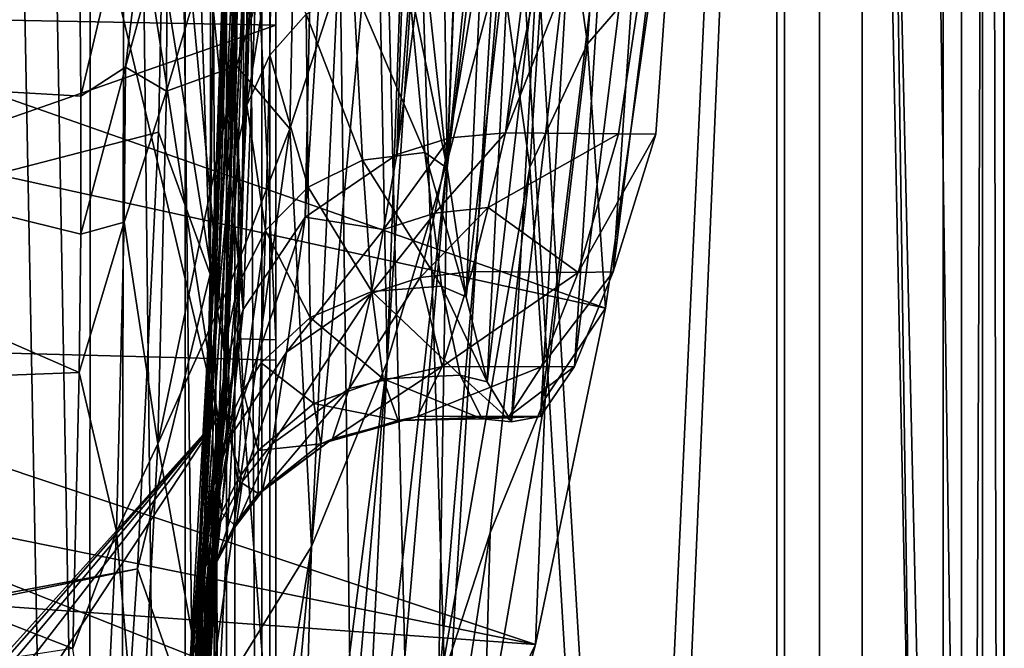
# Model space of a CAD drawing. Header units: metres. Extents: x -1004 to 0, y -708 to 0.
# Tile 61 of 99: x -69 to 0, y -440 to -395. Entities that reach past the tile are written whole.
import ezdxf

# ---------------------------------------------------------------- set-up
doc = ezdxf.new("R2010")
doc.units = ezdxf.units.M

msp = doc.modelspace()

# ---------------------------------------------------------------- linework, layer by layer
at = {"layer": 'top01'}
for points in [[(-51.296959, -64.567253, 2063.059814), (-32.904652, -648.418274, 2063.059814), (-4.296958, -31.427202, 2063.059814)], [(-4.296958, -31.427202, 163.059692), (-32.904652, -648.418274, 163.059692), (-51.296959, -64.567253, 163.059692)], [(-4.296958, -31.427202, 2063.059814), (-32.904652, -648.418274, 2063.059814), (-31.296957, -654.418274, 2063.059814)], [(-32.904652, -648.418274, 163.059692), (-4.296958, -31.427202, 163.059692), (-31.296957, -654.418274, 163.059692)], [(-4.296958, -686.418274, 2063.059814), (-4.296958, -31.427202, 2063.059814), (-31.296957, -654.418274, 2063.059814)], [(-4.296958, -31.427202, 163.059692), (-4.296958, -686.418274, 163.059692), (-31.296957, -654.418274, 163.059692)], [(-4.296958, -31.427202, 2063.059814), (-4.296958, -686.418274, 2050.057129), (-4.296958, -31.427202, 163.059692)], [(-4.296958, -686.418274, 2050.057129), (-4.296958, -686.418274, 176.057236), (-4.296958, -31.427202, 163.059692)], [(-4.296958, -31.427202, 163.059692), (-4.296958, -686.418274, 176.057236), (-4.296958, -686.418274, 163.059692)], [(-4.296958, -31.427202, 2063.059814), (-4.296958, -686.418274, 2063.059814), (-4.296958, -686.418274, 2050.057129)], [(-51.296959, -64.567253, 2063.059814), (-51.296959, -347.78183, 2037.928223), (-51.296959, -642.418274, 2063.059814)], [(-51.296959, -347.814911, 179.059677), (-51.296959, -64.567253, 163.059692), (-51.296959, -642.418274, 163.059692)], [(-51.296959, -642.418274, 2063.059814), (-43.296959, -642.418274, 2063.059814), (-51.296959, -64.567253, 2063.059814)], [(-43.296959, -642.418274, 2063.059814), (-37.296959, -644.026001, 2063.059814), (-51.296959, -64.567253, 2063.059814)], [(-51.296959, -64.567253, 2063.059814), (-37.296959, -644.026001, 2063.059814), (-32.904652, -648.418274, 2063.059814)], [(-51.296959, -64.567253, 163.059692), (-32.904652, -648.418274, 163.059692), (-37.296959, -644.026001, 163.059692)], [(-37.296959, -644.026001, 163.059692), (-43.296959, -642.418274, 163.059692), (-51.296959, -64.567253, 163.059692)], [(-43.296959, -642.418274, 163.059692), (-51.296959, -642.418274, 163.059692), (-51.296959, -64.567253, 163.059692)], [(-53.598221, -415.729309, 1607.211182), (-63.970272, -143.144623, 1606.939331), (-78.48407, -166.14267, 1606.55957)], [(-44.190613, -174.690308, 1607.45752), (-63.970272, -143.144623, 1606.939331), (-53.598221, -415.729309, 1607.211182)], [(-78.48407, -166.14267, 1606.55957), (-91.46991, -190.642548, 1606.219482), (-54.826065, -419.461243, 1607.179077)], [(-53.598221, -415.729309, 1607.211182), (-78.48407, -166.14267, 1606.55957), (-54.826065, -419.461243, 1607.179077)], [(-49.239681, -409.232697, 1607.325317), (-44.190613, -174.690308, 1607.45752), (-53.598221, -415.729309, 1607.211182)], [(-36.341969, -206.709747, 1607.663086), (-44.190613, -174.690308, 1607.45752), (-49.239681, -409.232697, 1607.325317)], [(-91.46991, -190.642548, 1606.219482), (-103.814522, -219.351303, 1605.89624), (-55.368595, -423.352661, 1607.164795)], [(-54.826065, -419.461243, 1607.179077), (-91.46991, -190.642548, 1606.219482), (-55.368595, -423.352661, 1607.164795)], [(-42.792099, -404.813385, 1607.494141), (-36.341969, -206.709747, 1607.663086), (-49.239681, -409.232697, 1607.325317)], [(-42.792099, -404.813385, 1607.494141), (-30.065176, -239.074982, 1607.827515), (-36.341969, -206.709747, 1607.663086)], [(-55.368595, -423.352661, 1607.164795), (-103.814522, -219.351303, 1605.89624), (-103.745293, -477.099335, 1605.898071)], [(-25.518902, -271.727936, 1607.946533), (-30.065176, -239.074982, 1607.827515), (-42.792099, -404.813385, 1607.494141)], [(-39.043217, -403.647217, 1607.592407), (-25.518902, -271.727936, 1607.946533), (-42.792099, -404.813385, 1607.494141)], [(-22.701708, -304.575775, 1608.020264), (-25.518902, -271.727936, 1607.946533), (-39.043217, -403.647217, 1607.592407)], [(-35.134956, -403.276001, 1607.694702), (-22.701708, -304.575775, 1608.020264), (-39.043217, -403.647217, 1607.592407)], [(-21.593981, -337.52597, 1608.049316), (-22.701708, -304.575775, 1608.020264), (-35.134956, -403.276001, 1607.694702)], [(-53.683643, -409.614563, 2033.99585), (-53.084469, -334.034943, 2034.000854), (-54.394524, -396.332794, 2014.016968)], [(-54.394524, -396.332794, 2014.016968), (-53.084469, -334.034943, 2034.000854), (-53.878826, -362.366486, 2014.012207)], [(-52.978344, -382.874573, 2036.489624), (-53.084469, -334.034943, 2034.000854), (-53.683643, -409.614563, 2033.99585)], [(-24.654493, -391.579956, 663.967346), (-250.681519, -337.464691, 658.048645), (-28.080278, -415.631287, 663.877686)], [(-250.681519, -337.464691, 658.048645), (-250.153427, -366.851563, 658.0625), (-28.080278, -415.631287, 663.877686)], [(-22.210743, -370.493347, 1608.033081), (-21.593981, -337.52597, 1608.049316), (-35.134956, -403.276001, 1607.694702)], [(-54.022221, -344.225891, 1982.432617), (-54.845196, -395.980194, 1960.394531), (-54.413174, -374.936035, 1980.22644)], [(-54.022221, -344.225891, 1982.432617), (-54.008827, -366.840302, 1963.335693), (-54.845196, -395.980194, 1960.394531)], [(-53.120525, -347.37262, 1936.438477), (-54.558384, -406.558502, 1919.339844), (-53.494507, -360.011078, 1945.678223)], [(-53.120525, -347.37262, 1936.438477), (-53.077728, -368.811005, 1912.251709), (-54.558384, -406.558502, 1919.339844)], [(-51.296959, -347.78183, 2037.928223), (-51.296959, -382.927338, 2036.783203), (-51.296959, -642.418274, 2063.059814)], [(-51.296959, -371.833099, 179.980698), (-51.296959, -347.814911, 179.059677), (-51.296959, -642.418274, 163.059692)], [(-54.576378, -384.671692, 1996.906616), (-54.116234, -352.347656, 1998.143433), (-55.364548, -405.632751, 1978.008179)], [(-54.116234, -352.347656, 1998.143433), (-54.413174, -374.936035, 1980.22644), (-55.364548, -405.632751, 1978.008179)], [(-54.558384, -406.558502, 1919.339844), (-54.191422, -387.674866, 1942.245483), (-53.494507, -360.011078, 1945.678223)], [(-53.878826, -362.366486, 2014.012207), (-54.576378, -384.671692, 1996.906616), (-55.625462, -416.981842, 1995.665649)], [(-54.394524, -396.332794, 2014.016968), (-53.878826, -362.366486, 2014.012207), (-55.625462, -416.981842, 1995.665649)], [(-39.224934, -405.30661, 1096.572388), (-43.450706, -419.419067, 1204.033936), (-39.872833, -363.960022, 1152.721313)], [(-43.450706, -419.419067, 1204.033936), (-41.848469, -373.134399, 1206.420532), (-39.872833, -363.960022, 1152.721313)], [(-38.275589, -380.234131, 1097.734253), (-39.224934, -405.30661, 1096.572388), (-39.872833, -363.960022, 1152.721313)], [(-28.080278, -415.631287, 663.877686), (-250.153427, -366.851563, 658.0625), (-33.0121, -439.318085, 663.748535)], [(-250.153427, -366.851563, 658.0625), (-246.015594, -396.058105, 658.170837), (-33.0121, -439.318085, 663.748535)], [(-54.008827, -366.840302, 1963.335693), (-55.395351, -415.318268, 1938.793091), (-54.845196, -395.980194, 1960.394531)], [(-54.008827, -366.840302, 1963.335693), (-54.191422, -387.674866, 1942.245483), (-55.395351, -415.318268, 1938.793091)], [(-53.077728, -368.811005, 1912.251709), (-55.089172, -423.338898, 1894.810547), (-54.558384, -406.558502, 1919.339844)], [(-53.077728, -368.811005, 1912.251709), (-53.369854, -387.707703, 1886.037109), (-55.089172, -423.338898, 1894.810547)], [(-22.210743, -370.493347, 1608.033081), (-35.134956, -403.276001, 1607.694702), (-27.158976, -403.355652, 1607.903564)], [(-25.256037, -379.28717, 1637.34668), (-22.210743, -370.493347, 1608.033081), (-27.535446, -413.083191, 1637.824219)], [(-22.210743, -370.493347, 1608.033081), (-24.5522, -403.381683, 1607.971802), (-27.535446, -413.083191, 1637.824219)], [(-24.5522, -403.381683, 1607.971802), (-22.210743, -370.493347, 1608.033081), (-27.158976, -403.355652, 1607.903564)], [(-51.296959, -371.833099, 179.980698), (-51.296959, -395.709442, 182.743942), (-117.318771, -394.479675, 189.55072)], [(-51.296959, -642.418274, 163.059692), (-51.296959, -395.709442, 182.743942), (-51.296959, -371.833099, 179.980698)], [(-27.664858, -371.88562, 772.372131), (-29.354597, -397.006714, 771.981445), (-31.737183, -379.86911, 880.720825)], [(-24.654493, -391.579956, 663.967346), (-29.354597, -397.006714, 771.981445), (-27.664858, -371.88562, 772.372131)], [(-120.662094, -372.930634, 1556.60083), (-65.201874, -381.235168, 1524.44812), (-116.697227, -397.681244, 1553.763672)], [(-41.848469, -373.134399, 1206.420532), (-43.450706, -419.419067, 1204.033936), (-44.159584, -382.685028, 1259.93103)], [(-55.364548, -405.632751, 1978.008179), (-54.413174, -374.936035, 1980.22644), (-56.214386, -425.097961, 1957.436768)], [(-54.413174, -374.936035, 1980.22644), (-54.845196, -395.980194, 1960.394531), (-56.214386, -425.097961, 1957.436768)], [(-65.024902, -400.696899, 1523.83252), (-65.201874, -381.235168, 1524.44812), (-59.07732, -375.484955, 1473.722778)], [(-59.07732, -375.484955, 1473.722778), (-61.895187, -398.656494, 1498.616821), (-65.024902, -400.696899, 1523.83252)], [(-58.954983, -387.929352, 1473.069214), (-61.895187, -398.656494, 1498.616821), (-59.07732, -375.484955, 1473.722778)], [(-39.234322, -405.782379, 1823.67981), (-40.543472, -393.718384, 1852.781738), (-38.02055, -375.142914, 1819.084473)], [(-39.234322, -405.782379, 1823.67981), (-38.02055, -375.142914, 1819.084473), (-36.438461, -382.648682, 1789.505615)], [(-27.535446, -413.083191, 1637.824219), (-30.269205, -419.734558, 1668.523804), (-25.256037, -379.28717, 1637.34668)], [(-30.269205, -419.734558, 1668.523804), (-28.078123, -385.429901, 1667.399902), (-25.256037, -379.28717, 1637.34668)], [(-31.737183, -379.86911, 880.720825), (-33.410133, -405.713074, 879.996338), (-35.470364, -391.091309, 988.845581)], [(-29.354597, -397.006714, 771.981445), (-33.410133, -405.713074, 879.996338), (-31.737183, -379.86911, 880.720825)], [(-35.470364, -391.091309, 988.845581), (-39.224934, -405.30661, 1096.572388), (-38.275589, -380.234131, 1097.734253)], [(-65.201874, -381.235168, 1524.44812), (-65.024902, -400.696899, 1523.83252), (-116.697227, -397.681244, 1553.763672)], [(-43.450706, -419.419067, 1204.033936), (-48.797688, -432.416351, 1311.003662), (-44.159584, -382.685028, 1259.93103)], [(-48.797688, -432.416351, 1311.003662), (-46.935871, -392.6297, 1313.208252), (-44.159584, -382.685028, 1259.93103)], [(-37.898354, -414.846375, 1793.509644), (-39.234322, -405.782379, 1823.67981), (-36.438461, -382.648682, 1789.505615)], [(-37.898354, -414.846375, 1793.509644), (-36.438461, -382.648682, 1789.505615), (-34.732151, -387.466034, 1759.263428)], [(-58.954983, -387.929352, 1473.069214), (-53.912899, -383.279083, 1420.52832), (-58.99955, -400.362091, 1472.391479)], [(-58.99955, -400.362091, 1472.391479), (-53.912899, -383.279083, 1420.52832), (-54.073803, -398.555908, 1419.680054)], [(-53.912899, -383.279083, 1420.52832), (-49.951088, -385.232544, 1367.178223), (-54.073803, -398.555908, 1419.680054)], [(-52.978344, -382.874573, 2036.489624), (-53.996235, -417.788422, 2032.920776), (-51.296959, -417.854736, 2033.39209)], [(-53.996235, -417.788422, 2032.920776), (-52.978344, -382.874573, 2036.489624), (-53.683643, -409.614563, 2033.99585)], [(-52.978344, -382.874573, 2036.489624), (-51.296959, -417.854736, 2033.39209), (-51.296959, -382.927338, 2036.783203)], [(-51.296959, -642.418274, 2063.059814), (-51.296959, -382.927338, 2036.783203), (-51.296959, -417.854736, 2033.39209)], [(-54.576378, -384.671692, 1996.906616), (-56.876045, -436.306244, 1975.778687), (-55.625462, -416.981842, 1995.665649)], [(-55.364548, -405.632751, 1978.008179), (-56.876045, -436.306244, 1975.778687), (-54.576378, -384.671692, 1996.906616)], [(-54.073803, -398.555908, 1419.680054), (-49.951088, -385.232544, 1367.178223), (-50.328178, -402.996765, 1366.192261)], [(-49.951088, -385.232544, 1367.178223), (-46.935871, -392.6297, 1313.208252), (-50.328178, -402.996765, 1366.192261)], [(-30.602352, -388.863495, 1697.924194), (-28.078123, -385.429901, 1667.399902), (-32.666931, -423.266296, 1699.76416)], [(-28.078123, -385.429901, 1667.399902), (-30.269205, -419.734558, 1668.523804), (-32.666931, -423.266296, 1699.76416)], [(-53.369854, -387.707703, 1886.037109), (-52.898693, -385.724579, 1883.682495), (-53.346333, -401.332581, 1855.598999)], [(-53.346333, -401.332581, 1855.598999), (-52.898693, -385.724579, 1883.682495), (-51.619835, -390.541656, 1869.793213)], [(-36.42403, -420.814331, 1762.584106), (-37.898354, -414.846375, 1793.509644), (-34.732151, -387.466034, 1759.263428)], [(-36.42403, -420.814331, 1762.584106), (-34.732151, -387.466034, 1759.263428), (-32.809715, -389.544891, 1728.640747)], [(-61.895187, -398.656494, 1498.616821), (-58.954983, -387.929352, 1473.069214), (-58.99955, -400.362091, 1472.391479)], [(-53.369854, -387.707703, 1886.037109), (-55.746803, -437.88324, 1868.86084), (-55.089172, -423.338898, 1894.810547)], [(-53.369854, -387.707703, 1886.037109), (-53.931732, -403.874329, 1858.069702), (-55.746803, -437.88324, 1868.86084)], [(-55.395351, -415.318268, 1938.793091), (-54.191422, -387.674866, 1942.245483), (-54.558384, -406.558502, 1919.339844)], [(-53.931732, -403.874329, 1858.069702), (-53.369854, -387.707703, 1886.037109), (-53.346333, -401.332581, 1855.598999)], [(-32.666931, -423.266296, 1699.76416), (-34.706398, -423.629272, 1731.22644), (-30.602352, -388.863495, 1697.924194)], [(-34.706398, -423.629272, 1731.22644), (-32.809715, -389.544891, 1728.640747), (-30.602352, -388.863495, 1697.924194)], [(-34.706398, -423.629272, 1731.22644), (-36.42403, -420.814331, 1762.584106), (-32.809715, -389.544891, 1728.640747)], [(-53.346333, -401.332581, 1855.598999), (-51.619835, -390.541656, 1869.793213), (-51.724243, -397.826569, 1855.625122)], [(-51.724243, -397.826569, 1855.625122), (-51.619835, -390.541656, 1869.793213), (-49.174011, -394.925812, 1855.651978)], [(-35.470364, -391.091309, 988.845581), (-33.410133, -405.713074, 879.996338), (-39.85041, -442.635651, 986.8078)], [(-39.224934, -405.30661, 1096.572388), (-35.470364, -391.091309, 988.845581), (-39.85041, -442.635651, 986.8078)], [(-24.654493, -391.579956, 663.967346), (-28.080278, -415.631287, 663.877686), (-29.354597, -397.006714, 771.981445)], [(-41.973286, -392.297394, 1855.706177), (-40.820908, -404.667664, 1826.59668), (-45.837746, -392.98056, 1855.678955)], [(-40.543472, -393.718384, 1852.781738), (-39.234322, -405.782379, 1823.67981), (-41.973286, -392.297394, 1855.706177)], [(-39.234322, -405.782379, 1823.67981), (-40.820908, -404.667664, 1826.59668), (-41.973286, -392.297394, 1855.706177)], [(-46.935871, -392.6297, 1313.208252), (-48.797688, -432.416351, 1311.003662), (-50.328178, -402.996765, 1366.192261)], [(-45.837746, -392.98056, 1855.678955), (-45.194965, -405.217896, 1826.491821), (-49.174011, -394.925812, 1855.651978)], [(-40.820908, -404.667664, 1826.59668), (-45.194965, -405.217896, 1826.491821), (-45.837746, -392.98056, 1855.678955)], [(-117.318771, -394.479675, 189.55072), (-51.296959, -395.709442, 182.743942), (-114.047913, -417.640411, 193.665176)], [(-49.033623, -407.12146, 1826.387451), (-51.724243, -397.826569, 1855.625122), (-49.174011, -394.925812, 1855.651978)], [(-49.174011, -394.925812, 1855.651978), (-45.194965, -405.217896, 1826.491821), (-49.033623, -407.12146, 1826.387451)], [(-51.296959, -395.709442, 182.743942), (-51.296959, -419.300171, 187.347092), (-114.047913, -417.640411, 193.665176)], [(-51.296959, -419.300171, 187.347092), (-51.296959, -395.709442, 182.743942), (-51.296959, -642.418274, 163.059692)], [(-33.0121, -439.318085, 663.748535), (-246.015594, -396.058105, 658.170837), (-238.304779, -424.597931, 658.372742)], [(-55.528625, -430.284546, 2014.027222), (-54.394524, -396.332794, 2014.016968), (-57.263157, -449.267853, 1994.420654)], [(-54.394524, -396.332794, 2014.016968), (-55.625462, -416.981842, 1995.665649), (-57.263157, -449.267853, 1994.420654)], [(-56.214386, -425.097961, 1957.436768), (-54.845196, -395.980194, 1960.394531), (-57.105858, -442.932373, 1935.322266)], [(-54.845196, -395.980194, 1960.394531), (-55.395351, -415.318268, 1938.793091), (-57.105858, -442.932373, 1935.322266)], [(-55.528625, -430.284546, 2014.027222), (-53.683643, -409.614563, 2033.99585), (-54.394524, -396.332794, 2014.016968)], [(-29.354597, -397.006714, 771.981445), (-32.345535, -421.996765, 771.554626), (-33.410133, -405.713074, 879.996338)], [(-28.080278, -415.631287, 663.877686), (-32.345535, -421.996765, 771.554626), (-29.354597, -397.006714, 771.981445)], [(-116.697227, -397.681244, 1553.763672), (-65.024902, -400.696899, 1523.83252), (-65.045509, -410.426819, 1523.481567)], [(-65.045509, -410.426819, 1523.481567), (-65.143959, -420.155243, 1523.105347), (-116.697227, -397.681244, 1553.763672)], [(-65.143959, -420.155243, 1523.105347), (-111.021355, -421.900513, 1549.50769), (-116.697227, -397.681244, 1553.763672)], [(-52.019268, -410.172668, 1826.285034), (-53.346333, -401.332581, 1855.598999), (-51.724243, -397.826569, 1855.625122)], [(-52.019268, -410.172668, 1826.285034), (-51.724243, -397.826569, 1855.625122), (-49.033623, -407.12146, 1826.387451)], [(-61.895187, -398.656494, 1498.616821), (-65.045509, -410.426819, 1523.481567), (-65.024902, -400.696899, 1523.83252)], [(-61.978436, -409.576202, 1498.042114), (-65.045509, -410.426819, 1523.481567), (-61.895187, -398.656494, 1498.616821)], [(-58.99955, -400.362091, 1472.391479), (-61.978436, -409.576202, 1498.042114), (-61.895187, -398.656494, 1498.616821)], [(-54.500084, -413.830566, 1418.811768), (-59.605865, -425.194305, 1470.973511), (-54.073803, -398.555908, 1419.680054)], [(-54.073803, -398.555908, 1419.680054), (-59.605865, -425.194305, 1470.973511), (-58.99955, -400.362091, 1472.391479)], [(-50.328178, -402.996765, 1366.192261), (-54.500084, -413.830566, 1418.811768), (-54.073803, -398.555908, 1419.680054)], [(-59.605865, -425.194305, 1470.973511), (-61.978436, -409.576202, 1498.042114), (-58.99955, -400.362091, 1472.391479)], [(-53.94685, -413.970093, 1826.18689), (-53.346333, -401.332581, 1855.598999), (-52.019268, -410.172668, 1826.285034)], [(-53.931732, -403.874329, 1858.069702), (-53.346333, -401.332581, 1855.598999), (-53.94685, -413.970093, 1826.18689)], [(-48.797688, -432.416351, 1311.003662), (-56.169308, -444.354797, 1417.02771), (-50.328178, -402.996765, 1366.192261)], [(-56.169308, -444.354797, 1417.02771), (-54.500084, -413.830566, 1418.811768), (-50.328178, -402.996765, 1366.192261)], [(-36.341904, -408.54895, 1622.768311), (-35.134956, -403.276001, 1607.694702), (-40.114876, -408.936737, 1622.696655)], [(-40.114876, -408.936737, 1622.696655), (-35.134956, -403.276001, 1607.694702), (-39.043217, -403.647217, 1607.592407)], [(-27.158976, -403.355652, 1607.903564), (-35.134956, -403.276001, 1607.694702), (-36.341904, -408.54895, 1622.768311)], [(-30.020039, -413.124054, 1638.183472), (-27.158976, -403.355652, 1607.903564), (-36.341904, -408.54895, 1622.768311)], [(-24.5522, -403.381683, 1607.971802), (-27.158976, -403.355652, 1607.903564), (-30.020039, -413.124054, 1638.183472)], [(-27.535446, -413.083191, 1637.824219), (-24.5522, -403.381683, 1607.971802), (-30.020039, -413.124054, 1638.183472)], [(-53.931732, -403.874329, 1858.069702), (-56.473797, -450.078217, 1841.703003), (-55.746803, -437.88324, 1868.86084)], [(-53.931732, -403.874329, 1858.069702), (-54.664848, -417.163635, 1828.629395), (-56.473797, -450.078217, 1841.703003)], [(-54.664848, -417.163635, 1828.629395), (-53.931732, -403.874329, 1858.069702), (-53.94685, -413.970093, 1826.18689)], [(-40.114876, -408.936737, 1622.696655), (-39.043217, -403.647217, 1607.592407), (-43.724419, -410.085815, 1622.628906)], [(-43.724419, -410.085815, 1622.628906), (-39.043217, -403.647217, 1607.592407), (-42.792099, -404.813385, 1607.494141)], [(-42.792099, -404.813385, 1607.494141), (-49.239681, -409.232697, 1607.325317), (-43.724419, -410.085815, 1622.628906)], [(-40.820908, -404.667664, 1826.59668), (-39.644398, -414.073151, 1796.224609), (-45.194965, -405.217896, 1826.491821)], [(-39.234322, -405.782379, 1823.67981), (-37.898354, -414.846375, 1793.509644), (-40.820908, -404.667664, 1826.59668)], [(-37.898354, -414.846375, 1793.509644), (-39.644398, -414.073151, 1796.224609), (-40.820908, -404.667664, 1826.59668)], [(-56.214386, -425.097961, 1957.436768), (-58.115974, -454.184265, 1954.463379), (-55.364548, -405.632751, 1978.008179)], [(-58.115974, -454.184265, 1954.463379), (-56.876045, -436.306244, 1975.778687), (-55.364548, -405.632751, 1978.008179)], [(-45.194965, -405.217896, 1826.491821), (-44.530632, -414.469727, 1796.10022), (-49.033623, -407.12146, 1826.387451)], [(-43.519318, -455.295013, 1094.175171), (-45.46888, -460.894989, 1147.871582), (-39.224934, -405.30661, 1096.572388)], [(-45.46888, -460.894989, 1147.871582), (-43.450706, -419.419067, 1204.033936), (-39.224934, -405.30661, 1096.572388)], [(-39.644398, -414.073151, 1796.224609), (-44.530632, -414.469727, 1796.10022), (-45.194965, -405.217896, 1826.491821)], [(-43.519318, -455.295013, 1094.175171), (-39.224934, -405.30661, 1096.572388), (-39.85041, -442.635651, 986.8078)], [(-33.410133, -405.713074, 879.996338), (-36.21677, -431.444916, 879.238159), (-39.85041, -442.635651, 986.8078)], [(-32.345535, -421.996765, 771.554626), (-36.21677, -431.444916, 879.238159), (-33.410133, -405.713074, 879.996338)], [(-54.558384, -406.558502, 1919.339844), (-55.089172, -423.338898, 1894.810547), (-58.937496, -473.234283, 1887.044434)], [(-58.937496, -473.234283, 1887.044434), (-58.021152, -459.013855, 1911.807251), (-54.558384, -406.558502, 1919.339844)], [(-58.021152, -459.013855, 1911.807251), (-55.395351, -415.318268, 1938.793091), (-54.558384, -406.558502, 1919.339844)], [(-48.887489, -416.292694, 1795.976563), (-52.019268, -410.172668, 1826.285034), (-49.033623, -407.12146, 1826.387451)], [(-49.033623, -407.12146, 1826.387451), (-44.530632, -414.469727, 1796.10022), (-48.887489, -416.292694, 1795.976563)], [(-41.130177, -413.464874, 1638.040894), (-40.114876, -408.936737, 1622.696655), (-44.600513, -414.596802, 1637.997559)], [(-44.600513, -414.596802, 1637.997559), (-40.114876, -408.936737, 1622.696655), (-43.724419, -410.085815, 1622.628906)], [(-37.493809, -413.058777, 1638.087769), (-36.341904, -408.54895, 1622.768311), (-41.130177, -413.464874, 1638.040894)], [(-41.130177, -413.464874, 1638.040894), (-36.341904, -408.54895, 1622.768311), (-40.114876, -408.936737, 1622.696655)], [(-36.341904, -408.54895, 1622.768311), (-37.493809, -413.058777, 1638.087769), (-30.020039, -413.124054, 1638.183472)], [(-62.526325, -431.365112, 1496.831421), (-65.143959, -420.155243, 1523.105347), (-61.978436, -409.576202, 1498.042114)], [(-65.143959, -420.155243, 1523.105347), (-65.045509, -410.426819, 1523.481567), (-61.978436, -409.576202, 1498.042114)], [(-59.605865, -425.194305, 1470.973511), (-62.526325, -431.365112, 1496.831421), (-61.978436, -409.576202, 1498.042114)], [(-53.996235, -417.788422, 2032.920776), (-53.683643, -409.614563, 2033.99585), (-55.528625, -430.284546, 2014.027222)], [(-50.545643, -418.743439, 1637.933472), (-49.239681, -409.232697, 1607.325317), (-54.554489, -424.759064, 1637.915527)], [(-49.239681, -409.232697, 1607.325317), (-53.598221, -415.729309, 1607.211182), (-54.554489, -424.759064, 1637.915527)], [(-49.239681, -409.232697, 1607.325317), (-50.545643, -418.743439, 1637.933472), (-43.724419, -410.085815, 1622.628906)], [(-53.614292, -421.433167, 1795.800781), (-53.94685, -413.970093, 1826.18689), (-52.019268, -410.172668, 1826.285034)], [(-52.330181, -419.474701, 1795.857178), (-53.614292, -421.433167, 1795.800781), (-52.019268, -410.172668, 1826.285034)], [(-52.330181, -419.474701, 1795.857178), (-52.019268, -410.172668, 1826.285034), (-48.887489, -416.292694, 1795.976563)], [(-43.724419, -410.085815, 1622.628906), (-50.545643, -418.743439, 1637.933472), (-44.600513, -414.596802, 1637.997559)], [(-39.583691, -419.743744, 1669.320557), (-37.493809, -413.058777, 1638.087769), (-41.130177, -413.464874, 1638.040894)], [(-30.020039, -413.124054, 1638.183472), (-37.493809, -413.058777, 1638.087769), (-39.583691, -419.743744, 1669.320557)], [(-32.62344, -419.776245, 1669.356567), (-30.020039, -413.124054, 1638.183472), (-39.583691, -419.743744, 1669.320557)], [(-30.269205, -419.734558, 1668.523804), (-27.535446, -413.083191, 1637.824219), (-32.62344, -419.776245, 1669.356567)], [(-27.535446, -413.083191, 1637.824219), (-30.020039, -413.124054, 1638.183472), (-32.62344, -419.776245, 1669.356567)], [(-54.500084, -413.830566, 1418.811768), (-56.169308, -444.354797, 1417.02771), (-59.605865, -425.194305, 1470.973511)], [(-39.583691, -419.743744, 1669.320557), (-41.130177, -413.464874, 1638.040894), (-46.132999, -421.295807, 1669.287598)], [(-46.132999, -421.295807, 1669.287598), (-41.130177, -413.464874, 1638.040894), (-44.600513, -414.596802, 1637.997559)], [(-54.664848, -417.163635, 1828.629395), (-53.94685, -413.970093, 1826.18689), (-54.578728, -423.561218, 1795.74707)], [(-54.578728, -423.561218, 1795.74707), (-53.94685, -413.970093, 1826.18689), (-53.614292, -421.433167, 1795.800781)], [(-50.545643, -418.743439, 1637.933472), (-51.565212, -425.190033, 1669.275757), (-44.600513, -414.596802, 1637.997559)], [(-44.600513, -414.596802, 1637.997559), (-51.565212, -425.190033, 1669.275757), (-46.132999, -421.295807, 1669.287598)], [(-44.530632, -414.469727, 1796.10022), (-43.732502, -420.609009, 1764.832764), (-48.887489, -416.292694, 1795.976563)], [(-39.644398, -414.073151, 1796.224609), (-38.33107, -420.361877, 1764.933716), (-44.530632, -414.469727, 1796.10022)], [(-38.33107, -420.361877, 1764.933716), (-43.732502, -420.609009, 1764.832764), (-44.530632, -414.469727, 1796.10022)], [(-37.898354, -414.846375, 1793.509644), (-36.42403, -420.814331, 1762.584106), (-39.644398, -414.073151, 1796.224609)], [(-36.42403, -420.814331, 1762.584106), (-38.33107, -420.361877, 1764.933716), (-39.644398, -414.073151, 1796.224609)], [(-57.105858, -442.932373, 1935.322266), (-55.395351, -415.318268, 1938.793091), (-58.021152, -459.013855, 1911.807251)], [(-54.554489, -424.759064, 1637.915527), (-53.598221, -415.729309, 1607.211182), (-55.687778, -428.199951, 1637.927612)], [(-53.598221, -415.729309, 1607.211182), (-54.826065, -419.461243, 1607.179077), (-55.687778, -428.199951, 1637.927612)], [(-28.080278, -415.631287, 663.877686), (-33.0121, -439.318085, 663.748535), (-32.345535, -421.996765, 771.554626)], [(-48.621895, -422.339783, 1764.732788), (-52.330181, -419.474701, 1795.857178), (-48.887489, -416.292694, 1795.976563)], [(-48.887489, -416.292694, 1795.976563), (-43.732502, -420.609009, 1764.832764), (-48.621895, -422.339783, 1764.732788)], [(-55.625462, -416.981842, 1995.665649), (-56.876045, -436.306244, 1975.778687), (-58.947186, -466.946686, 1973.538452)], [(-57.263157, -449.267853, 1994.420654), (-55.625462, -416.981842, 1995.665649), (-58.947186, -466.946686, 1973.538452)], [(-54.664848, -417.163635, 1828.629395), (-57.192707, -459.828796, 1813.561401), (-56.473797, -450.078217, 1841.703003)], [(-54.664848, -417.163635, 1828.629395), (-55.444775, -427.458038, 1798.014038), (-57.192707, -459.828796, 1813.561401)], [(-55.444775, -427.458038, 1798.014038), (-54.664848, -417.163635, 1828.629395), (-54.578728, -423.561218, 1795.74707)], [(-114.047913, -417.640411, 193.665176), (-51.296959, -419.300171, 187.347092), (-51.296959, -442.459412, 193.778091)], [(-114.047913, -417.640411, 193.665176), (-51.296959, -442.459412, 193.778091), (-109.477364, -440.584412, 199.45929)], [(-53.996235, -417.788422, 2032.920776), (-55.8134, -452.240906, 2027.00647), (-51.296959, -452.351379, 2027.796265)], [(-55.8134, -452.240906, 2027.00647), (-53.996235, -417.788422, 2032.920776), (-55.528625, -430.284546, 2014.027222)], [(-53.996235, -417.788422, 2032.920776), (-51.296959, -452.351379, 2027.796265), (-51.296959, -417.854736, 2033.39209)], [(-51.296959, -642.418274, 2063.059814), (-51.296959, -417.854736, 2033.39209), (-51.296959, -549.301086, 2038.730835)], [(-51.296959, -417.854736, 2033.39209), (-51.296959, -452.351379, 2027.796265), (-51.296959, -549.301086, 2038.730835)], [(-54.554489, -424.759064, 1637.915527), (-53.64101, -427.808014, 1669.283325), (-50.545643, -418.743439, 1637.933472)], [(-53.64101, -427.808014, 1669.283325), (-51.565212, -425.190033, 1669.275757), (-50.545643, -418.743439, 1637.933472)], [(-55.687778, -428.199951, 1637.927612), (-54.826065, -419.461243, 1607.179077), (-56.202557, -431.819336, 1638.11731)], [(-54.826065, -419.461243, 1607.179077), (-55.368595, -423.352661, 1607.164795), (-56.202557, -431.819336, 1638.11731)], [(-53.614292, -421.433167, 1795.800781), (-52.330181, -419.474701, 1795.857178), (-52.540981, -425.657471, 1764.640503)], [(-52.540981, -425.657471, 1764.640503), (-52.330181, -419.474701, 1795.857178), (-48.621895, -422.339783, 1764.732788)], [(-51.296959, -442.459412, 193.778091), (-51.296959, -419.300171, 187.347092), (-51.296959, -642.418274, 163.059692)], [(-47.565651, -465.57074, 1201.564819), (-49.877701, -469.310272, 1255.202759), (-43.450706, -419.419067, 1204.033936)], [(-49.877701, -469.310272, 1255.202759), (-48.797688, -432.416351, 1311.003662), (-43.450706, -419.419067, 1204.033936)], [(-45.46888, -460.894989, 1147.871582), (-47.565651, -465.57074, 1201.564819), (-43.450706, -419.419067, 1204.033936)], [(-65.143959, -420.155243, 1523.105347), (-65.591461, -439.605225, 1522.288574), (-111.021355, -421.900513, 1549.50769)], [(-65.591461, -439.605225, 1522.288574), (-65.143959, -420.155243, 1523.105347), (-62.526325, -431.365112, 1496.831421)], [(-41.322758, -423.259521, 1701.084106), (-39.583691, -419.743744, 1669.320557), (-47.313019, -424.846161, 1701.056519)], [(-47.313019, -424.846161, 1701.056519), (-39.583691, -419.743744, 1669.320557), (-46.132999, -421.295807, 1669.287598)], [(-32.62344, -419.776245, 1669.356567), (-39.583691, -419.743744, 1669.320557), (-41.322758, -423.259521, 1701.084106)], [(-34.881535, -423.233032, 1701.113403), (-32.62344, -419.776245, 1669.356567), (-41.322758, -423.259521, 1701.084106)], [(-32.666931, -423.266296, 1699.76416), (-30.269205, -419.734558, 1668.523804), (-34.881535, -423.233032, 1701.113403)], [(-30.269205, -419.734558, 1668.523804), (-32.62344, -419.776245, 1669.356567), (-34.881535, -423.233032, 1701.113403)], [(-43.732502, -420.609009, 1764.832764), (-42.691879, -423.551056, 1733.040527), (-48.621895, -422.339783, 1764.732788)], [(-38.33107, -420.361877, 1764.933716), (-36.771362, -423.430878, 1733.099976), (-43.732502, -420.609009, 1764.832764)], [(-36.771362, -423.430878, 1733.099976), (-42.691879, -423.551056, 1733.040527), (-43.732502, -420.609009, 1764.832764)], [(-36.42403, -420.814331, 1762.584106), (-34.706398, -423.629272, 1731.22644), (-38.33107, -420.361877, 1764.933716)], [(-34.706398, -423.629272, 1731.22644), (-36.771362, -423.430878, 1733.099976), (-38.33107, -420.361877, 1764.933716)], [(-54.014122, -427.753265, 1764.599609), (-54.578728, -423.561218, 1795.74707), (-53.614292, -421.433167, 1795.800781)], [(-54.014122, -427.753265, 1764.599609), (-53.614292, -421.433167, 1795.800781), (-52.540981, -425.657471, 1764.640503)], [(-51.565212, -425.190033, 1669.275757), (-52.232338, -428.514099, 1701.045166), (-46.132999, -421.295807, 1669.287598)], [(-46.132999, -421.295807, 1669.287598), (-52.232338, -428.514099, 1701.045166), (-47.313019, -424.846161, 1701.056519)], [(-65.591461, -439.605225, 1522.288574), (-103.711601, -445.449646, 1543.920166), (-111.021355, -421.900513, 1549.50769)], [(-33.0121, -439.318085, 663.748535), (-36.628098, -446.787781, 771.045288), (-32.345535, -421.996765, 771.554626)], [(-32.345535, -421.996765, 771.554626), (-36.628098, -446.787781, 771.045288), (-36.21677, -431.444916, 879.238159)], [(-48.127121, -425.198639, 1732.981934), (-52.540981, -425.657471, 1764.640503), (-48.621895, -422.339783, 1764.732788)], [(-48.621895, -422.339783, 1764.732788), (-42.691879, -423.551056, 1733.040527), (-48.127121, -425.198639, 1732.981934)], [(-103.745293, -477.099335, 1605.898071), (-103.437996, -477.943665, 1605.906128), (-55.368595, -423.352661, 1607.164795)], [(-103.437996, -477.943665, 1605.906128), (-102.816711, -479.630585, 1605.922363), (-55.368595, -423.352661, 1607.164795)], [(-55.368595, -423.352661, 1607.164795), (-102.816711, -479.630585, 1605.922363), (-101.585518, -483.008575, 1605.95459)], [(-101.585518, -483.008575, 1605.95459), (-99.176605, -489.783844, 1606.0177), (-55.368595, -423.352661, 1607.164795)], [(-99.176605, -489.783844, 1606.0177), (-57.38377, -455.741364, 1607.112061), (-55.368595, -423.352661, 1607.164795)], [(-55.089172, -423.338898, 1894.810547), (-59.822147, -485.499725, 1861.194336), (-58.937496, -473.234283, 1887.044434)], [(-55.089172, -423.338898, 1894.810547), (-55.746803, -437.88324, 1868.86084), (-59.822147, -485.499725, 1861.194336)], [(-56.202557, -431.819336, 1638.11731), (-55.368595, -423.352661, 1607.164795), (-57.410908, -456.056366, 1608.049194)], [(-57.410908, -456.056366, 1608.049194), (-55.368595, -423.352661, 1607.164795), (-57.38377, -455.741364, 1607.112061)], [(-55.444775, -427.458038, 1798.014038), (-54.578728, -423.561218, 1795.74707), (-55.124542, -430.052795, 1764.563232)], [(-55.124542, -430.052795, 1764.563232), (-54.578728, -423.561218, 1795.74707), (-54.014122, -427.753265, 1764.599609)], [(-42.691879, -423.551056, 1733.040527), (-41.322758, -423.259521, 1701.084106), (-48.127121, -425.198639, 1732.981934)], [(-48.127121, -425.198639, 1732.981934), (-41.322758, -423.259521, 1701.084106), (-47.313019, -424.846161, 1701.056519)], [(-36.771362, -423.430878, 1733.099976), (-34.881535, -423.233032, 1701.113403), (-42.691879, -423.551056, 1733.040527)], [(-34.881535, -423.233032, 1701.113403), (-41.322758, -423.259521, 1701.084106), (-42.691879, -423.551056, 1733.040527)], [(-32.666931, -423.266296, 1699.76416), (-34.881535, -423.233032, 1701.113403), (-36.771362, -423.430878, 1733.099976)], [(-34.706398, -423.629272, 1731.22644), (-32.666931, -423.266296, 1699.76416), (-36.771362, -423.430878, 1733.099976)], [(-33.0121, -439.318085, 663.748535), (-238.304779, -424.597931, 658.372742), (-39.397236, -462.502289, 663.581299)], [(-238.304779, -424.597931, 658.372742), (-227.023682, -452.221436, 658.668152), (-39.397236, -462.502289, 663.581299)], [(-55.687778, -428.199951, 1637.927612), (-56.248539, -433.906128, 1669.331787), (-54.554489, -424.759064, 1637.915527)], [(-56.248539, -433.906128, 1669.331787), (-55.214855, -430.745514, 1669.301636), (-54.554489, -424.759064, 1637.915527)], [(-54.554489, -424.759064, 1637.915527), (-55.214855, -430.745514, 1669.301636), (-53.64101, -427.808014, 1669.283325)], [(-52.232338, -428.514099, 1701.045166), (-52.540066, -428.674774, 1732.935181), (-47.313019, -424.846161, 1701.056519)], [(-47.313019, -424.846161, 1701.056519), (-52.540066, -428.674774, 1732.935181), (-48.127121, -425.198639, 1732.981934)], [(-60.934269, -449.981903, 1469.493408), (-62.526325, -431.365112, 1496.831421), (-59.605865, -425.194305, 1470.973511)], [(-56.169308, -444.354797, 1417.02771), (-60.934269, -449.981903, 1469.493408), (-59.605865, -425.194305, 1470.973511)], [(-57.105858, -442.932373, 1935.322266), (-59.322403, -470.508331, 1931.833984), (-56.214386, -425.097961, 1957.436768)], [(-59.322403, -470.508331, 1931.833984), (-58.115974, -454.184265, 1954.463379), (-56.214386, -425.097961, 1957.436768)], [(-52.232338, -428.514099, 1701.045166), (-51.565212, -425.190033, 1669.275757), (-54.103813, -430.937653, 1701.049927)], [(-51.565212, -425.190033, 1669.275757), (-53.64101, -427.808014, 1669.283325), (-54.103813, -430.937653, 1701.049927)], [(-52.540981, -425.657471, 1764.640503), (-52.540066, -428.674774, 1732.935181), (-54.014122, -427.753265, 1764.599609)], [(-52.540066, -428.674774, 1732.935181), (-52.540981, -425.657471, 1764.640503), (-48.127121, -425.198639, 1732.981934)], [(-55.444775, -427.458038, 1798.014038), (-57.821793, -467.064941, 1784.641479), (-57.192707, -459.828796, 1813.561401)], [(-55.444775, -427.458038, 1798.014038), (-56.151657, -434.661255, 1766.526123), (-57.821793, -467.064941, 1784.641479)], [(-56.151657, -434.661255, 1766.526123), (-55.444775, -427.458038, 1798.014038), (-55.124542, -430.052795, 1764.563232)], [(-55.214855, -430.745514, 1669.301636), (-55.521042, -433.640442, 1701.063232), (-53.64101, -427.808014, 1669.283325)], [(-53.64101, -427.808014, 1669.283325), (-55.521042, -433.640442, 1701.063232), (-54.103813, -430.937653, 1701.049927)], [(-54.20974, -430.924194, 1732.919556), (-55.124542, -430.052795, 1764.563232), (-54.014122, -427.753265, 1764.599609)], [(-52.540066, -428.674774, 1732.935181), (-54.20974, -430.924194, 1732.919556), (-54.014122, -427.753265, 1764.599609)], [(-56.202557, -431.819336, 1638.11731), (-56.72831, -437.263733, 1669.957153), (-55.687778, -428.199951, 1637.927612)], [(-56.72831, -437.263733, 1669.957153), (-56.248539, -433.906128, 1669.331787), (-55.687778, -428.199951, 1637.927612)], [(-54.103813, -430.937653, 1701.049927), (-54.20974, -430.924194, 1732.919556), (-52.232338, -428.514099, 1701.045166)], [(-54.20974, -430.924194, 1732.919556), (-52.540066, -428.674774, 1732.935181), (-52.232338, -428.514099, 1701.045166)], [(-57.280804, -464.210419, 2014.042847), (-55.528625, -430.284546, 2014.027222), (-59.488953, -481.51886, 1993.172119)], [(-55.528625, -430.284546, 2014.027222), (-57.263157, -449.267853, 1994.420654), (-59.488953, -481.51886, 1993.172119)], [(-55.8134, -452.240906, 2027.00647), (-55.528625, -430.284546, 2014.027222), (-57.280804, -464.210419, 2014.042847)], [(-56.151657, -434.661255, 1766.526123), (-55.124542, -430.052795, 1764.563232), (-56.301418, -436.070587, 1732.908081)], [(-56.301418, -436.070587, 1732.908081), (-55.124542, -430.052795, 1764.563232), (-55.471706, -433.414032, 1732.910278)], [(-55.471706, -433.414032, 1732.910278), (-55.124542, -430.052795, 1764.563232), (-54.20974, -430.924194, 1732.919556)], [(-56.248539, -433.906128, 1669.331787), (-56.452831, -436.537598, 1701.085938), (-55.214855, -430.745514, 1669.301636)], [(-56.452831, -436.537598, 1701.085938), (-55.521042, -433.640442, 1701.063232), (-55.214855, -430.745514, 1669.301636)], [(-55.521042, -433.640442, 1701.063232), (-55.471706, -433.414032, 1732.910278), (-54.103813, -430.937653, 1701.049927)], [(-54.103813, -430.937653, 1701.049927), (-55.471706, -433.414032, 1732.910278), (-54.20974, -430.924194, 1732.919556)], [(-63.615162, -453.101105, 1495.561157), (-65.591461, -439.605225, 1522.288574), (-62.526325, -431.365112, 1496.831421)], [(-60.934269, -449.981903, 1469.493408), (-63.615162, -453.101105, 1495.561157), (-62.526325, -431.365112, 1496.831421)], [(-56.72831, -437.263733, 1669.957153), (-56.202557, -431.819336, 1638.11731), (-58.601601, -470.088928, 1665.958008)], [(-56.202557, -431.819336, 1638.11731), (-58.128517, -464.346222, 1636.69812), (-58.601601, -470.088928, 1665.958008)], [(-58.128517, -464.346222, 1636.69812), (-56.202557, -431.819336, 1638.11731), (-57.410908, -456.056366, 1608.049194)], [(-39.85041, -442.635651, 986.8078), (-36.21677, -431.444916, 879.238159), (-40.145695, -457.005127, 878.353394)], [(-36.21677, -431.444916, 879.238159), (-36.628098, -446.787781, 771.045288), (-40.145695, -457.005127, 878.353394)], [(-55.480091, -473.93924, 1362.083374), (-56.169308, -444.354797, 1417.02771), (-48.797688, -432.416351, 1311.003662)], [(-52.484947, -472.102875, 1308.730835), (-55.480091, -473.93924, 1362.083374), (-48.797688, -432.416351, 1311.003662)], [(-49.877701, -469.310272, 1255.202759), (-52.484947, -472.102875, 1308.730835), (-48.797688, -432.416351, 1311.003662)], [(-56.72831, -437.263733, 1669.957153), (-56.880161, -439.569946, 1702.18103), (-56.248539, -433.906128, 1669.331787)], [(-56.880161, -439.569946, 1702.18103), (-56.452831, -436.537598, 1701.085938), (-56.248539, -433.906128, 1669.331787)], [(-56.452831, -436.537598, 1701.085938), (-56.301418, -436.070587, 1732.908081), (-55.521042, -433.640442, 1701.063232)], [(-56.301418, -436.070587, 1732.908081), (-55.471706, -433.414032, 1732.910278), (-55.521042, -433.640442, 1701.063232)], [(-56.151657, -434.661255, 1766.526123), (-58.343765, -471.731049, 1755.182617), (-57.821793, -467.064941, 1784.641479)], [(-56.151657, -434.661255, 1766.526123), (-56.666023, -438.705231, 1734.475342), (-58.343765, -471.731049, 1755.182617)], [(-56.666023, -438.705231, 1734.475342), (-56.151657, -434.661255, 1766.526123), (-56.301418, -436.070587, 1732.908081)], [(-56.666023, -438.705231, 1734.475342), (-56.301418, -436.070587, 1732.908081), (-56.452831, -436.537598, 1701.085938)], [(-56.876045, -436.306244, 1975.778687), (-60.549355, -483.229858, 1951.475342), (-58.947186, -466.946686, 1973.538452)], [(-58.115974, -454.184265, 1954.463379), (-60.549355, -483.229858, 1951.475342), (-56.876045, -436.306244, 1975.778687)], [(-56.880161, -439.569946, 1702.18103), (-56.666023, -438.705231, 1734.475342), (-56.452831, -436.537598, 1701.085938)], [(-56.880161, -439.569946, 1702.18103), (-56.72831, -437.263733, 1669.957153), (-58.787945, -473.246521, 1695.612183)], [(-56.72831, -437.263733, 1669.957153), (-58.601601, -470.088928, 1665.958008), (-58.787945, -473.246521, 1695.612183)], [(-55.746803, -437.88324, 1868.86084), (-60.629711, -495.73056, 1834.423462), (-59.822147, -485.499725, 1861.194336)], [(-55.746803, -437.88324, 1868.86084), (-56.473797, -450.078217, 1841.703003), (-60.629711, -495.73056, 1834.423462)], [(-56.666023, -438.705231, 1734.475342), (-58.688828, -473.795685, 1725.429077), (-58.343765, -471.731049, 1755.182617)], [(-56.666023, -438.705231, 1734.475342), (-56.880161, -439.569946, 1702.18103), (-58.688828, -473.795685, 1725.429077)], [(-56.880161, -439.569946, 1702.18103), (-58.787945, -473.246521, 1695.612183), (-58.688828, -473.795685, 1725.429077)], [(-33.0121, -439.318085, 663.748535), (-39.397236, -462.502289, 663.581299), (-36.628098, -446.787781, 771.045288)]]:
    msp.add_3dface(points, dxfattribs=at)
at = {"layer": 'top0123410'}
for points in [[(-0.024684, -704.0271, 2050.999756), (-16.024683, -16.027126, 2050.999756), (-0.024684, -0.027127, 2050.999756)], [(-3.024684, -3.027127, 2110.919678), (-3.024684, -701.0271, 2110.919678), (-0.024684, -0.027127, 2110.919678)], [(-0.024684, -0.027127, 2110.919678), (-3.024684, -701.0271, 2110.919678), (-0.024684, -704.0271, 2110.919678)], [(-0.024684, -0.027127, 2050.999756), (-0.024684, -0.027127, 2110.919678), (-0.024684, -704.0271, 2050.999756)], [(-0.024684, -0.027127, 2110.919678), (-0.024684, -704.0271, 2110.919678), (-0.024684, -704.0271, 2050.999756)], [(-3.024684, -701.0271, 2053.855713), (-3.024684, -3.027127, 2053.855713), (-13.024684, -13.027127, 2053.855713)], [(-3.024684, -701.0271, 2053.855713), (-3.024684, -701.0271, 2110.919678), (-3.024684, -3.027127, 2053.855713)], [(-3.024684, -701.0271, 2110.919678), (-3.024684, -3.027127, 2110.919678), (-3.024684, -3.027127, 2053.855713)], [(-13.024684, -691.0271, 2065.279785), (-13.024684, -13.027127, 2065.279785), (-51.722702, -651.754395, 2065.279785)], [(-51.722702, -651.754395, 2065.279785), (-13.024684, -13.027127, 2065.279785), (-51.722702, -51.725147, 2065.279785)], [(-3.024684, -701.0271, 2053.855713), (-13.024684, -13.027127, 2053.855713), (-13.024684, -691.0271, 2053.855713)], [(-13.024684, -691.0271, 2065.279785), (-13.024684, -691.0271, 2053.855713), (-13.024684, -13.027127, 2065.279785)], [(-13.024684, -691.0271, 2053.855713), (-13.024684, -13.027127, 2053.855713), (-13.024684, -13.027127, 2065.279785)], [(-16.024683, -16.027126, 2063.023682), (-16.024683, -688.0271, 2063.023682), (-54.193558, -54.196003, 2063.023682)], [(-16.024683, -688.0271, 2050.999756), (-16.024683, -16.027126, 2050.999756), (-0.024684, -704.0271, 2050.999756)], [(-16.024683, -688.0271, 2050.999756), (-16.024683, -688.0271, 2063.023682), (-16.024683, -16.027126, 2050.999756)], [(-16.024683, -688.0271, 2063.023682), (-16.024683, -16.027126, 2063.023682), (-16.024683, -16.027126, 2050.999756)], [(-51.722702, -51.725147, 2065.279785), (-54.78347, -54.785912, 2076.154297), (-51.722702, -651.754395, 2065.279785)], [(-57.681248, -57.683689, 2075.415039), (-54.193558, -54.196003, 2063.023682), (-54.193558, -649.662598, 2063.023682)], [(-54.193558, -54.196003, 2063.023682), (-16.024683, -688.0271, 2063.023682), (-54.193558, -649.662598, 2063.023682)], [(-54.78347, -644.735474, 2076.154297), (-54.78347, -54.785912, 2076.154297), (-61.497986, -80.844574, 2094.340576)], [(-54.78347, -54.785912, 2076.154297), (-54.78347, -644.735474, 2076.154297), (-51.722702, -651.754395, 2065.279785)], [(-57.681248, -57.683689, 2075.415039), (-57.681248, -641.664001, 2075.415039), (-64.217148, -84.262329, 2093.132324)], [(-57.681248, -641.664001, 2075.415039), (-57.681248, -57.683689, 2075.415039), (-54.193558, -649.662598, 2063.023682)], [(-61.497986, -80.844574, 2094.340576), (-71.917656, -108.310646, 2112.649414), (-62.438725, -629.733337, 2096.331055)], [(-62.438725, -629.733337, 2096.331055), (-54.78347, -644.735474, 2076.154297), (-61.497986, -80.844574, 2094.340576)], [(-64.217148, -84.262329, 2093.132324), (-64.493912, -628.053528, 2093.727783), (-74.453926, -111.251724, 2111.123535)], [(-57.681248, -641.664001, 2075.415039), (-64.493912, -628.053528, 2093.727783), (-64.217148, -84.262329, 2093.132324)], [(-71.917656, -108.310646, 2112.649414), (-70.910439, -616.819275, 2111.159668), (-62.438725, -629.733337, 2096.331055)], [(-64.493912, -628.053528, 2093.727783), (-74.528259, -612.724854, 2111.231445), (-74.453926, -111.251724, 2111.123535)]]:
    msp.add_3dface(points, dxfattribs=at)
at = {"layer": 'top0123459'}
for points in [[(-0.000009, -704.05426), (-10, -10), (0, 0)], [(0, 0), (-1.527202, -1.527202, 175), (-0.000009, -704.05426)], [(-1.527202, -1.527202, 175), (-15.487401, -23.447599, 175), (-1.527211, -702.527039, 175)], [(-1.527202, -1.527202, 175), (-1.527211, -702.527039, 175), (-0.000009, -704.05426)], [(-10, -10, 90), (-787.024658, -653.266907, 90), (-994.049377, -10, 90)], [(-217.024689, -653.266907, 90), (-787.024658, -653.266907, 90), (-10, -10, 90)], [(-10.00001, -694.05426, 90), (-217.024689, -653.266907, 90), (-10, -10, 90)], [(-10.00001, -694.05426), (-10, -10), (-0.000009, -704.05426)], [(-10, -10, 90), (-10, -10), (-10.00001, -694.05426, 90)], [(-10, -10), (-10.00001, -694.05426), (-10.00001, -694.05426, 90)], [(-15.487401, -23.447599, 163.059708), (-52.298355, -67.223717, 163.059708), (-15.487411, -680.606628, 163.059708)], [(-15.487411, -680.606628, 163.059708), (-15.487411, -680.606628, 175), (-15.487401, -23.447599, 163.059708)], [(-15.487411, -680.606628, 175), (-15.487401, -23.447599, 175), (-15.487401, -23.447599, 163.059708)], [(-15.487401, -23.447599, 175), (-15.487411, -680.606628, 175), (-1.527211, -702.527039, 175)], [(-55.742416, -280.47226, 138.254166), (-55.930687, -413.230865, 137.179672), (-52.298355, -67.223717, 163.059708)], [(-52.298355, -67.223717, 163.059708), (-55.930687, -413.230865, 137.179672), (-52.298355, -636.830505, 163.059708)], [(-52.298355, -67.223717, 163.059708), (-52.298355, -636.830505, 163.059708), (-15.487411, -680.606628, 163.059708)], [(-489.911804, -508.234253, 109.466858), (-59.186478, -280.118256, 113.448639), (-406.116364, -74.810768, 117.032295)], [(-58.259861, -341.679413, 112.374084), (-59.186478, -280.118256, 113.448639), (-489.911804, -508.234253, 109.466858)], [(-55.742416, -280.47226, 138.254166), (-58.259861, -341.679413, 112.374084), (-55.930687, -413.230865, 137.179672)], [(-477.822876, -511.707336, 109.406235), (-58.259861, -341.679413, 112.374084), (-489.911804, -508.234253, 109.466858)], [(-477.822876, -511.707336, 109.406235), (-59.563019, -403.233765, 111.299652), (-58.259861, -341.679413, 112.374084)], [(-58.259861, -341.679413, 112.374084), (-59.563019, -403.233765, 111.299652), (-55.930687, -413.230865, 137.179672)], [(-61.050343, -433.983154, 110.762917), (-59.563019, -403.233765, 111.299652), (-477.822876, -511.707336, 109.406235)], [(-55.930687, -413.230865, 137.179672), (-59.563019, -403.233765, 111.299652), (-61.050343, -433.983154, 110.762917)], [(-55.930687, -413.230865, 137.179672), (-61.050343, -433.983154, 110.762917), (-56.674347, -446.405792, 136.911316)], [(-55.930687, -413.230865, 137.179672), (-56.674347, -446.405792, 136.911316), (-52.298355, -636.830505, 163.059708)], [(-466.023346, -517.788696, 109.300079), (-61.050343, -433.983154, 110.762917), (-477.822876, -511.707336, 109.406235)], [(-466.023346, -517.788696, 109.300079), (-63.094246, -464.700592, 110.226746), (-61.050343, -433.983154, 110.762917)], [(-61.050343, -433.983154, 110.762917), (-63.094246, -464.700592, 110.226746), (-56.674347, -446.405792, 136.911316)]]:
    msp.add_3dface(points, dxfattribs=at)

doc.saveas('drawing.dxf')
